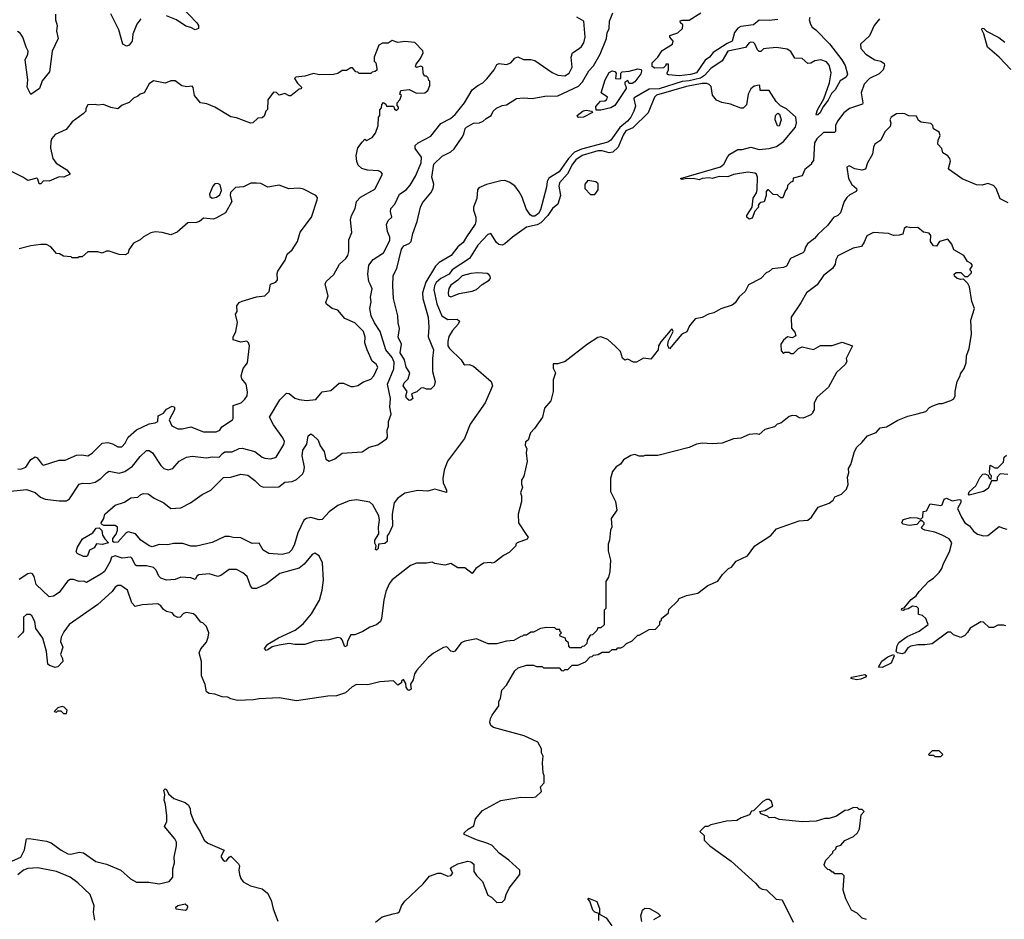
# Model space of a CAD drawing. Extents: x 2210602 to 2357277, y 510288 to 673808.
# Tile 41 of 256: x 2247268 to 2254160, y 546861 to 553156. Entities that reach past the tile are written whole.
import ezdxf

# ---------------------------------------------------------------- set-up
doc = ezdxf.new("R2010")
doc.units = 0

msp = doc.modelspace()

# ---------------------------------------------------------------- linework, layer by layer
at = {"layer": '0CON05XD'}
for points in [[(2248398.3, 553248.3), (2248506.7, 553135), (2248520, 553115), (2248520, 553095), (2248495, 553085.8), (2248465, 553102.5), (2248431.5, 553111.5), (2248365, 553154.5), (2248295, 553183.3)], [(2252798.3, 553171.7), (2252794.2, 553155), (2252802.7, 553125), (2252815, 553102.9), (2252840, 553085), (2252936.9, 552986.9), (2253023.1, 552875), (2253045.4, 552835.4), (2253063.8, 552775), (2253053.8, 552755), (2253011.6, 552728.4), (2252975.7, 552664.3), (2252950.7, 552639.3), (2252927.4, 552592.6), (2252890, 552545), (2252872, 552505), (2252855, 552490), (2252845, 552487.5), (2252842.9, 552495), (2252852.5, 552525), (2252896.8, 552603.2), (2252937.3, 552715), (2252947.5, 552785), (2252935, 552838), (2252915, 552861.4), (2252875, 552874.2), (2252835, 552868.8), (2252805, 552852), (2252785, 552848.8), (2252745.8, 552885.8), (2252695, 552886.7), (2252665, 552933.3), (2252640.5, 552950.5), (2252565, 552960.8), (2252494.4, 552955.6), (2252475, 552951.4), (2252455, 552934), (2252445, 552932.5), (2252432.9, 552945), (2252415, 552986.7), (2252405, 552996), (2252385, 553000), (2252373.8, 552995), (2252348.1, 552961.9), (2252225, 552935.7), (2252185, 552868.8), (2252105, 552814.4), (2252060.6, 552765), (2252033.7, 552746.3), (2251955, 552728.3), (2251905, 552723.4), (2251745, 552672.5), (2251675, 552670), (2251570.3, 552609.7), (2251566.7, 552603.3), (2251578, 552552), (2251567.5, 552515), (2251546.9, 552475), (2251521.8, 552445), (2251468, 552402), (2251405, 552313.6), (2251385, 552300), (2251349.8, 552290.2), (2251200.2, 552249.8), (2251150.5, 552229.5), (2251109.5, 552185), (2251045, 552091.2), (2250972.1, 552047.9), (2250959.2, 552025), (2250954.7, 551985), (2250914.5, 551825), (2250900.2, 551799.8), (2250875, 551780.5), (2250855, 551780.6), (2250841.7, 551791.7), (2250813.6, 551833.7), (2250785, 551914.2), (2250765, 551952.2), (2250733.3, 551993.3), (2250695, 552020), (2250665, 552030), (2250635, 552028), (2250536.4, 552003.6), (2250481.2, 551978.8), (2250471.9, 551965), (2250467.9, 551905), (2250445.4, 551845), (2250445.5, 551824.5), (2250461.2, 551775), (2250461.5, 551745), (2250455.3, 551724.7), (2250395, 551637.1), (2250371.9, 551598.1), (2250335, 551565.7), (2250289.2, 551505), (2250203.4, 551456.6), (2250178.7, 551431.3), (2250109.8, 551320.2), (2250088.1, 551245), (2250090, 551205), (2250126.5, 551075), (2250132.9, 551005), (2250127, 550937), (2250165.7, 550845), (2250157.5, 550785), (2250157.5, 550695), (2250176.2, 550625), (2250170, 550595), (2250145, 550570), (2250115, 550570), (2250095, 550580), (2250075, 550577.5), (2250048.3, 550551.7), (2250011.7, 550538.3), (2250020, 550505), (2250007, 550493), (2249995, 550492.5), (2249975, 550507.5), (2249970, 550525), (2249980, 550555), (2249952.5, 550595), (2249958.8, 550615), (2249986.1, 550643.9), (2250000, 550685), (2249972.9, 550725), (2249960.6, 550775), (2249930.4, 550825), (2249941.2, 550885), (2249916.7, 550935), (2249925.9, 550995.9), (2249916.7, 551035), (2249914.2, 551085), (2249884.2, 551205), (2249879.2, 551295), (2249882.9, 551365), (2249907.5, 551415), (2249940.7, 551549.3), (2249956.5, 551573.5), (2249995, 551589.2), (2250009.2, 551605), (2250020.3, 551659.7), (2250051.2, 551745), (2250072.9, 551845), (2250087.1, 551875), (2250145.4, 551944.6), (2250161.9, 551975), (2250166.4, 552005), (2250154, 552055), (2250165.8, 552145), (2250225, 552200.8), (2250285, 552232.5), (2250308.3, 552251.7), (2250366.1, 552333.9), (2250377.5, 552355), (2250386.7, 552395), (2250396.7, 552405), (2250445, 552431.2), (2250486, 552434), (2250512.5, 552445), (2250534.2, 552465.8), (2250567.5, 552485), (2250583.3, 552515), (2250605, 552536.2), (2250644.3, 552555.7), (2250675, 552560.8), (2250745, 552604.2), (2250795, 552609.2), (2250854.4, 552605.6), (2250945, 552621.9), (2251035, 552622.5), (2251179.4, 552690.6), (2251207.6, 552722.4), (2251252.4, 552797.6), (2251285.5, 552834.5), (2251330.8, 552915), (2251376.2, 553025), (2251381.2, 553065), (2251393.3, 553095), (2251396.2, 553145), (2251420, 553205)], [(2252575, 553157.5), (2252515, 553150), (2252445, 553153.3), (2252405, 553121.2), (2252315, 553108), (2252295, 553098), (2252272.4, 553067.6), (2252255, 553006.7), (2252219.2, 552990.8), (2252122.9, 552927.1), (2252096.2, 552895), (2252065.9, 552874.1), (2252005.8, 552785), (2251963.8, 552773.8), (2251883.4, 552763.4), (2251810.7, 552770.7), (2251803.3, 552773.3), (2251800, 552785), (2251810, 552805), (2251810, 552845), (2251790, 552845), (2251790, 552835), (2251775, 552820), (2251715, 552818), (2251695, 552829.2), (2251694.7, 552855.3), (2251735.5, 552894.5), (2251765, 552940), (2251836.7, 552985), (2251842.5, 553005), (2251820, 553035), (2251820, 553045), (2251875, 553063.8), (2251906.7, 553095), (2251909.3, 553119.3), (2251893.3, 553135), (2251892.3, 553147.7), (2251905, 553153.3), (2251955, 553153.8), (2252036.3, 553203.7)], [(2247518.6, 553195), (2247519.2, 553155), (2247529.2, 553115), (2247524.5, 553075), (2247537.1, 553025), (2247494.6, 552935.4), (2247477.6, 552792.4), (2247425, 552727.5), (2247406, 552675), (2247345, 552633.8), (2247320, 552685), (2247324.6, 552735), (2247305.6, 552874.4), (2247325.6, 552915), (2247326.9, 552935), (2247313.9, 552963.9)], [(2253287.7, 553162.3), (2253250, 553115), (2253215.8, 553044.2), (2253153.3, 552985), (2253156.7, 552955), (2253190, 552915), (2253255, 552876), (2253296, 552866), (2253318.8, 552848.8), (2253321.2, 552835), (2253311.2, 552805), (2253285, 552776.7), (2253216.2, 552745), (2253178.6, 552705), (2253159.2, 552645), (2253170, 552575), (2253166.7, 552565), (2253076.2, 552535), (2253036, 552505), (2252992.9, 552445), (2252979.2, 552415), (2252978, 552375), (2252972.3, 552367.7), (2252895, 552367.5), (2252847.2, 552322.8), (2252831.4, 552295), (2252825, 552170), (2252810, 552155), (2252810, 552145), (2252765, 552107.5), (2252746.4, 552063.6), (2252681.7, 552048.3), (2252680, 552025), (2252665, 552020), (2252643, 551997), (2252640, 551975), (2252628.3, 551961.7), (2252609.3, 551910.7), (2252595, 551910), (2252571.7, 551931.7), (2252543, 551933), (2252510, 551965), (2252502.5, 551965), (2252493.3, 551955), (2252492.5, 551925), (2252478.3, 551881.7), (2252455, 551876.7), (2252445, 551867.5), (2252437.5, 551855), (2252440, 551845), (2252413.9, 551816.1), (2252395, 551767.5), (2252375, 551760), (2252358.8, 551775), (2252358, 551785), (2252396, 551844), (2252402.2, 551907.8), (2252425.5, 551944.5), (2252431.1, 551965), (2252433.5, 552055), (2252425.5, 552075), (2252415, 552082.9), (2252365, 552089.5), (2252265, 552072), (2252225, 552056.2), (2252165, 552059.2), (2252115.9, 552044.1), (2252095, 552049.2), (2252045, 552046), (2252023.9, 552036.1), (2251984.1, 552044.1), (2251926.4, 552043.6), (2251905, 552037.5), (2251892.5, 552045), (2252173.6, 552126.4), (2252197.5, 552145), (2252225, 552200), (2252240, 552215), (2252295, 552247.5), (2252325, 552247.5), (2252385, 552263.3), (2252445, 552247.5), (2252515, 552253.8), (2252565, 552270), (2252615, 552303.3), (2252698, 552405), (2252706, 552435), (2252700, 552475), (2252635, 552532.5), (2252593.9, 552553.9), (2252562.9, 552582.9), (2252515, 552660), (2252450.7, 552660.7), (2252450, 552695), (2252445, 552697.5), (2252408.3, 552691.7), (2252387, 552673), (2252366.7, 552635), (2252355, 552560), (2252333, 552537), (2252315, 552536.7), (2252244.1, 552564.1), (2252183.6, 552576.4), (2252145, 552594), (2252117, 552627), (2252107.7, 552687.7), (2252095, 552703.1), (2252078.8, 552708.8), (2252045, 552709.5), (2251935, 552688.9), (2251725, 552627.3), (2251712.5, 552615), (2251666.5, 552503.5), (2251559.4, 552400.6), (2251511.7, 552378.3), (2251491.6, 552348.4), (2251456.5, 552265), (2251421.1, 552228.9), (2251395, 552223.8), (2251345, 552239.4), (2251315, 552239.5), (2251205, 552205.8), (2251160.4, 552175), (2251136.6, 552145), (2251101.9, 552078.1), (2251045.5, 552015), (2251041.5, 551991.5), (2251054.4, 551925), (2251035.4, 551865), (2250997.9, 551835), (2250964.2, 551785), (2250915, 551734.1), (2250889.9, 551720.1), (2250816.5, 551703.5), (2250716.7, 551635), (2250665, 551586.7), (2250645, 551578.8), (2250622.3, 551582.3), (2250605, 551597.5), (2250565, 551660), (2250545, 551653.3), (2250475, 551579.2), (2250417.5, 551485), (2250294.4, 551405), (2250275, 551374.6), (2250216.4, 551345), (2250183.2, 551316.8), (2250171.1, 551295), (2250166.1, 551265), (2250187.6, 551167.6), (2250222.7, 551082.8), (2250265, 551057.5), (2250330.7, 551060.7), (2250346.7, 551046.7), (2250338, 551025), (2250298.6, 550981.4), (2250271.1, 550938.9), (2250264.3, 550905), (2250265.8, 550875), (2250276.2, 550855), (2250358.8, 550775), (2250377.5, 550745), (2250385, 550740), (2250415, 550742.5), (2250445, 550732.5), (2250567.5, 550625), (2250576.7, 550595), (2250526.7, 550475), (2250421.2, 550325), (2250381.2, 550225), (2250262.6, 550067.4), (2250238.6, 550005), (2250230.8, 549945), (2250232, 549915), (2250256.2, 549865), (2250255, 549847.5), (2250175, 549870), (2250125, 549856.7), (2250055, 549860.6), (2249965, 549843.1), (2249913.7, 549806.3), (2249890, 549775), (2249876.2, 549695), (2249878, 549615), (2249855, 549562.5), (2249840, 549545), (2249841.2, 549505), (2249825, 549490.8), (2249780, 549485), (2249776.2, 549455), (2249765, 549443.3), (2249758.3, 549448.3), (2249762.5, 549475), (2249753.6, 549493.6), (2249754, 549514), (2249782.5, 549557.5), (2249780.6, 549605), (2249787.5, 549655), (2249780.8, 549685), (2249740.3, 549760.3), (2249719.6, 549779.6), (2249625, 549796.9), (2249575, 549788.9), (2249495, 549756.1), (2249435, 549713.3), (2249385, 549659.2), (2249365, 549657.5), (2249305, 549673.1), (2249275, 549666.2), (2249257.1, 549652.9), (2249213.8, 549565), (2249191.8, 549485), (2249173.9, 549446.1), (2249151.2, 549425), (2249106.3, 549413.7), (2249010.7, 549420.7), (2248973.3, 549445), (2248945, 549493.8), (2248895, 549490.6), (2248815, 549530.8), (2248762, 549532), (2248735, 549540), (2248705, 549540), (2248615, 549497.1), (2248505, 549472.9), (2248465, 549472), (2248410.7, 549490.7), (2248345, 549491.4), (2248305, 549481.9), (2248245, 549483.1), (2248195, 549467.1), (2248175, 549474.2), (2248116.2, 549515), (2248078.3, 549558.3), (2248028.3, 549571.7), (2248013.6, 549566.4), (2247955, 549500), (2247928.3, 549498.3), (2247920, 549505), (2247920, 549525), (2247943.6, 549556.4), (2247953.3, 549585), (2247952.5, 549605), (2247935, 549617.5), (2247857, 549617), (2247840, 549625), (2247837.5, 549635), (2247857.5, 549665), (2247864.2, 549695.8)], [(2247864.2, 549695.8), (2247935, 549760), (2248000.7, 549779.3), (2248045, 549811.2), (2248095.9, 549814.1), (2248116.4, 549833.6), (2248135, 549840), (2248167.7, 549837.7), (2248208.8, 549808.8), (2248275.8, 549775.8), (2248325, 549736.2), (2248395, 549741.2), (2248463.3, 549775), (2248545, 549833.3), (2248605, 549863.3), (2248695, 549951.9), (2248745, 549956), (2248815, 549975.8), (2248865, 549968.8), (2248915, 549932), (2248951.2, 549895), (2248974.3, 549884.3), (2249081.7, 549888.3), (2249125, 549918.8), (2249175, 549925.7), (2249205, 549937.8), (2249246.9, 549975), (2249256.9, 549995), (2249261.4, 550025), (2249246, 550105), (2249250, 550145), (2249276.7, 550185), (2249287.5, 550245), (2249305, 550257.5), (2249319.3, 550249.3), (2249356.2, 550215), (2249372, 550175), (2249399.2, 550135), (2249411.7, 550081.7), (2249435, 550066), (2249475, 550084.2), (2249525, 550124), (2249665, 550131.4), (2249715, 550164.2), (2249775, 550180.8), (2249835, 550224), (2249842, 550235), (2249840, 550285), (2249849.3, 550310.7), (2249850, 550345), (2249868.9, 550395), (2249860, 550445), (2249864.4, 550505), (2249843.4, 550606.6), (2249885.9, 550714.1), (2249888.9, 550758.9), (2249875, 550792.5), (2249831.1, 550845), (2249790.8, 550975), (2249752.2, 551035), (2249728.6, 551085), (2249718.8, 551135), (2249728, 551182), (2249724.4, 551215.6), (2249736.1, 551273.9), (2249721.2, 551305), (2249710.8, 551325), (2249704.5, 551375), (2249710.9, 551439.1), (2249742.1, 551477.9), (2249814.8, 551525.2), (2249858.7, 551611.3), (2249859.2, 551635), (2249842.2, 551675), (2249835.9, 551724.1), (2249848, 551752), (2249873.3, 551775), (2249864.3, 551814.3), (2249866.9, 551835), (2249894.3, 551865), (2249926.7, 551935), (2249973.4, 551966.6), (2250000.7, 551999.3), (2250038, 552062), (2250077.1, 552155), (2250080.8, 552195), (2250036.2, 552255), (2250036.7, 552275), (2250056.7, 552295), (2250145, 552340.8), (2250215, 552430), (2250284.4, 552465.6), (2250317.2, 552492.8), (2250382.5, 552575), (2250436.2, 552665), (2250475, 552696), (2250510, 552715), (2250538.7, 552741.3), (2250588.8, 552805), (2250608, 552842), (2250625, 552848.8), (2250675, 552842), (2250705, 552854), (2250733.2, 552886.8), (2250755, 552895.8), (2250795, 552877.5), (2250845, 552878), (2250875, 552870), (2250995, 552786.2), (2251035, 552768), (2251085, 552764.2), (2251115, 552781.2), (2251135.8, 552825), (2251128.8, 552895), (2251136.7, 552925), (2251185, 552953.8), (2251200.3, 552969.7), (2251215.8, 552995), (2251226.9, 553035), (2251217.1, 553145), (2251168.8, 553175)], [(2248116.6, 553163.4), (2248087.1, 553125), (2248059.2, 553055), (2248056.1, 553006.1), (2248035, 552977.5), (2248015, 552970), (2247990, 552985), (2247961.2, 553085), (2247905, 553196.7)], [(2247313.9, 552963.9), (2247290, 553035), (2247271.7, 553061.7), (2247253.6, 553073.6)], [(2254205, 552808), (2254123.3, 552895), (2254042.5, 552965), (2254017, 553057), (2254003.3, 553085), (2254005, 553096.7), (2254017.5, 553095), (2254036.4, 553076.4), (2254121.2, 553031.2), (2254165, 553000)], [(2247205, 549856.2), (2247315, 549868.8), (2247375, 549846.7), (2247412.5, 549815), (2247445, 549802), (2247545, 549788.6), (2247595, 549790), (2247616.9, 549803.1), (2247685, 549906.2), (2247707.7, 549912.3), (2247755, 549910), (2247795, 549920.8), (2247836, 549945), (2247875, 549985.8), (2247895, 549997.1), (2247965, 549982.9), (2248004.6, 549995.4), (2248057.9, 550032.1), (2248110.7, 550099.3), (2248155, 550141.2), (2248175, 550141.2), (2248198, 550125), (2248255, 550036.7), (2248276.4, 550016.4), (2248306.4, 550006.4), (2248340, 550015), (2248385, 550066), (2248434.4, 550095.6), (2248475, 550102.9), (2248575, 550090.5), (2248615, 550098.1), (2248664, 550096), (2248688.5, 550121.5), (2248705, 550132.9), (2248755, 550132.9), (2248804.3, 550155.7), (2248825, 550156.9), (2248915, 550135.7), (2248965, 550096), (2248985, 550087.5), (2249026.8, 550083.2), (2249064.3, 550095.7), (2249117.4, 550182.6), (2249120.8, 550205), (2249110.9, 550230.9), (2249045, 550321.2), (2249016, 550375), (2249090, 550495), (2249135, 550543.3), (2249155, 550540), (2249195, 550508.8), (2249225, 550497.5), (2249275, 550492.5), (2249341.7, 550498.3), (2249385, 550552.5), (2249445, 550562.5), (2249505, 550612.5), (2249535, 550613.3), (2249585, 550590), (2249605, 550590), (2249635, 550597.5), (2249675, 550622.5), (2249725, 550640), (2249747.5, 550665), (2249773.8, 550725), (2249763.3, 550745), (2249735, 550766.7), (2249699.2, 550845), (2249682.9, 550895), (2249686.9, 550935), (2249674, 550975), (2249613.8, 551035), (2249545, 551066), (2249495, 551124), (2249455, 551136), (2249416.7, 551165), (2249411.7, 551178.3), (2249426.2, 551225), (2249406.2, 551305), (2249413.8, 551325), (2249466.3, 551373.7), (2249505.5, 551444.5), (2249552, 551485), (2249564.4, 551505.6), (2249571.4, 551535), (2249570.8, 551615), (2249593.6, 551666.4), (2249584.2, 551755), (2249590.8, 551785), (2249615.8, 551834.2), (2249625.8, 551884.2), (2249653.8, 551915), (2249755, 551971.2), (2249807.5, 552075), (2249799.3, 552089.3), (2249779.3, 552099.3), (2249702.3, 552102.3), (2249663.9, 552113.9), (2249638.3, 552138.3), (2249627.5, 552165), (2249623.3, 552205), (2249635, 552260), (2249665, 552300), (2249685, 552320), (2249695, 552310), (2249735, 552332.5), (2249758.3, 552361.7), (2249777.5, 552415), (2249780, 552475), (2249790, 552485), (2249790, 552525), (2249801.7, 552538.3), (2249803, 552563), (2249815, 552577.5), (2249830, 552565), (2249835, 552550), (2249885, 552550), (2249891.7, 552531.7), (2249905, 552520), (2249920, 552535), (2249920, 552545), (2249910, 552555), (2249910, 552575), (2249930, 552595), (2249940, 552625), (2249930, 552635), (2249935, 552660), (2249995, 552667.5), (2250045, 552642.5), (2250105, 552643.3), (2250125, 552660), (2250140, 552695), (2250140, 552725), (2250131.7, 552731.7), (2250128.3, 552748.3), (2250115, 552760), (2250101.7, 552761.7), (2250093, 552783), (2250090, 552825), (2250075, 552830), (2250045, 552822.5), (2250038.3, 552828.3), (2250042.5, 552845), (2250073.3, 552885), (2250092.5, 552925), (2250089.3, 552939.3), (2250035, 552997.5), (2249965, 553003.3), (2249915, 552997.5), (2249875, 553010), (2249847, 552993), (2249808.3, 552991.7), (2249783, 552977), (2249750, 552895), (2249750, 552865), (2249760, 552855), (2249767.5, 552815), (2249767, 552803), (2249757, 552793), (2249735, 552790), (2249725, 552780), (2249645, 552780), (2249635, 552790), (2249621.7, 552791.7), (2249598.3, 552818.3), (2249585, 552820), (2249555, 552800), (2249525, 552800), (2249495, 552780), (2249465, 552772.5), (2249365, 552770), (2249325, 552778.8), (2249265, 552761.2), (2249200, 552755), (2249192.5, 552745), (2249211.7, 552711.7), (2249240, 552685), (2249238.3, 552671.7), (2249225, 552670), (2249165, 552622.5), (2249155, 552622.5), (2249125, 552640), (2249085, 552627.5), (2249065, 552646.7), (2249045, 552650), (2249004.5, 552595.5), (2249001.7, 552528.3), (2248990, 552515), (2248978.3, 552481.7), (2248965, 552470), (2248933.9, 552466.1), (2248900, 552435), (2248883.3, 552433.3), (2248785, 552470), (2248745, 552477.5), (2248633.9, 552543.9), (2248577, 552567), (2248532.5, 552575), (2248492.5, 552625), (2248481.7, 552681.7), (2248475, 552690), (2248437, 552687), (2248403.6, 552693.6), (2248355, 552727.5), (2248325, 552727.5), (2248285, 552712.5), (2248205, 552727.5), (2248173.6, 552706.4), (2248140, 552645), (2248110, 552635), (2248095, 552620), (2248063.9, 552606.1), (2248035, 552577.5), (2247985, 552557.5), (2247955, 552532.5), (2247905, 552542.5), (2247855, 552562.5), (2247815, 552557.5), (2247795, 552562.5), (2247745, 552560), (2247730, 552535), (2247730, 552515), (2247713, 552497), (2247635, 552442.5), (2247593, 552387), (2247515, 552352.5), (2247493.3, 552325), (2247486.7, 552305), (2247483.6, 552256.4), (2247500, 552185), (2247522.3, 552152.3), (2247597.5, 552105), (2247620, 552075), (2247576.1, 552053.9), (2247543.6, 552056.4), (2247475, 552026.7), (2247435, 552028.8), (2247415, 552006.7), (2247405, 552006.7), (2247395, 552040), (2247387, 552047), (2247325, 552030), (2247290, 552055), (2247215, 552092.5)], [(2251303, 552523), (2251300.7, 552549.3), (2251333.9, 552586.1), (2251365, 552587.5), (2251376.7, 552595), (2251382.5, 552615), (2251337.5, 552645), (2251365.5, 552735), (2251395, 552786.7), (2251415, 552798.9), (2251434.4, 552794.4), (2251442.5, 552782.5), (2251437.5, 552745), (2251465, 552741.4), (2251476.7, 552745), (2251477, 552783), (2251485, 552792.5), (2251535, 552795.7), (2251595, 552811.5), (2251617.7, 552807.7), (2251621.5, 552795), (2251615, 552778), (2251575, 552722.5), (2251555, 552710), (2251535, 552710), (2251525, 552730), (2251505, 552720), (2251503.3, 552705), (2251512, 552692), (2251512.9, 552675), (2251434.3, 552555.7), (2251405, 552540), (2251335, 552524), (2251303, 552523)], [(2251180.7, 552470.7), (2251173.8, 552473.8), (2251171.2, 552485), (2251212.1, 552517.9), (2251236.4, 552523.6), (2251270, 552515), (2251277.5, 552507.5), (2251215, 552473.8), (2251180.7, 552470.7)], [(2254187.5, 551875), (2254132, 551902), (2254104, 551974), (2254085.8, 551995.8), (2254045, 552008.8), (2254005, 551999.2), (2253965, 552000), (2253865, 552042.5), (2253777.5, 552105), (2253770, 552115), (2253783, 552167), (2253780, 552185), (2253765, 552203.3), (2253731.2, 552225), (2253723.8, 552255), (2253695.8, 552285.8), (2253697.5, 552312.5), (2253712.5, 552345), (2253705, 552370), (2253663.6, 552393.6), (2253660, 552415), (2253645, 552430), (2253578.3, 552438.3), (2253560.7, 552450.7), (2253545, 552480), (2253492.5, 552482.5), (2253465, 552497.5), (2253445, 552500), (2253405, 552497.5), (2253367.5, 552475), (2253360, 552455), (2253366.7, 552435), (2253360.7, 552409.3), (2253325, 552372.5), (2253295, 552313.3), (2253253.3, 552285), (2253244, 552265), (2253238.8, 552215), (2253203.8, 552155), (2253189.5, 552110.5), (2253162.7, 552102.7), (2253113.6, 552113.6), (2253075, 552132.5), (2253057.5, 552125), (2253068.8, 552045), (2253092.7, 552002.7), (2253125.9, 551975.9), (2253127.5, 551965), (2253122.5, 551955), (2253078.3, 551931.7), (2253058.6, 551911.4), (2253038.8, 551885), (2253013.3, 551805), (2252995, 551786.7), (2252965, 551771.2), (2252925, 551717.5), (2252855, 551653.8), (2252832.5, 551625), (2252783.4, 551586.6), (2252768.8, 551565), (2252760, 551535), (2252750, 551525), (2252664.5, 551485.5), (2252635, 551432), (2252615, 551422.5), (2252536.2, 551413.8), (2252515, 551393.3), (2252494.2, 551385.8), (2252455, 551346.2), (2252369.7, 551300.3), (2252346.8, 551253.2), (2252305, 551217.5), (2252276.2, 551175), (2252255, 551158.8), (2252176.7, 551133.3), (2252125.9, 551104.1), (2252090, 551095), (2252045, 551072.5), (2251996.4, 551063.6), (2251957.5, 551015), (2251938.3, 550971.7), (2251904.1, 550955.9), (2251817.5, 550852.5), (2251804.2, 550875), (2251807.1, 550905), (2251842.5, 550975), (2251835, 550990), (2251820.7, 550979.3), (2251755, 550902.5), (2251740, 550875), (2251736.7, 550845), (2251685, 550780), (2251635, 550787.5), (2251585, 550760), (2251565, 550760), (2251525, 550780), (2251503, 550773), (2251487.5, 550787.5), (2251472.5, 550835), (2251439.3, 550869.3), (2251385, 550917.5), (2251335, 550937.5), (2251315, 550932.5), (2251242.5, 550885), (2251086.1, 550763.9), (2251035, 550747.5), (2251001.7, 550748.3), (2251001.7, 550718.3), (2251017.5, 550685), (2251003.3, 550635), (2251003.3, 550555), (2250985, 550490), (2250941.7, 550438.3), (2250926.7, 550375), (2250872.5, 550295), (2250843.3, 550265), (2250826.7, 550215), (2250807.5, 550202.5), (2250807, 550177), (2250817.5, 550155), (2250812.5, 550125), (2250820, 550065), (2250797, 549963), (2250780, 549935), (2250780, 549905), (2250787.5, 549885), (2250772.5, 549845), (2250780, 549825), (2250780, 549785), (2250757.5, 549695), (2250760, 549635), (2250817, 549547), (2250827.5, 549535), (2250819.3, 549520.7), (2250750, 549495), (2250740, 549485), (2250740, 549475), (2250695, 549427.5), (2250655, 549407.5), (2250591.7, 549358.3), (2250575, 549352.5), (2250565, 549357.5), (2250515, 549352.5), (2250460, 549315), (2250435, 549280), (2250385, 549320), (2250335, 549320), (2250285, 549350), (2250245, 549340), (2250175, 549350), (2250155, 549360), (2250115, 549352.5), (2250045, 549352.5), (2250003.9, 549336.1), (2249875, 549236.2), (2249855, 549207.5), (2249831.2, 549155), (2249816.2, 549095), (2249800, 548965), (2249792.5, 548945), (2249765, 548922.5), (2249720, 548905), (2249670, 548875), (2249615, 548852.5), (2249585, 548852.5), (2249562.7, 548807.3), (2249557.5, 548775), (2249545, 548766.7), (2249525, 548817.5), (2249515, 548827.5), (2249495, 548832.5), (2249433, 548817), (2249335, 548806.7), (2249265, 548783.3), (2249195, 548783.3), (2249155, 548790), (2249085, 548779.2), (2249035, 548768), (2249005, 548747.5), (2248993.1, 548743.1), (2248982.5, 548755), (2249004.3, 548785.7), (2249080, 548830), (2249195.7, 548884.3), (2249251.7, 548928.3), (2249310.7, 548999.3), (2249366.7, 549095), (2249386.1, 549163.9), (2249394, 549235), (2249388, 549355), (2249363.9, 549403.9), (2249335, 549422.5), (2249315, 549413.3), (2249259.2, 549345), (2249225, 549318.6), (2249088.7, 549281.3), (2248995, 549208.8), (2248925, 549176.7), (2248897, 549177), (2248883.3, 549195), (2248859.1, 549259.1), (2248828.8, 549285), (2248785, 549309.2), (2248735, 549308), (2248675, 549266.7), (2248655, 549260), (2248595, 549278.8), (2248521.7, 549271.7)], [(2252585, 552410), (2252572.9, 552412.9), (2252557.1, 552455), (2252558.8, 552485), (2252575, 552502.5), (2252585.9, 552495.9), (2252599.2, 552455), (2252585, 552410)], [(2251295, 551933.3), (2251316.7, 551965), (2251317, 552007), (2251301.7, 552021.7), (2251245, 552030), (2251223.8, 552005), (2251223.9, 551973.9), (2251263.8, 551933.8), (2251295, 551933.3)], [(2247254.3, 550014.3), (2247275, 550010), (2247311.2, 550025), (2247345, 550077.5), (2247375, 550097.5), (2247389.3, 550089.3), (2247425, 550043.3), (2247435, 550040), (2247545, 550073.3), (2247585, 550074), (2247665, 550110), (2247701.7, 550111.7), (2247745, 550103.3), (2247775, 550123.8), (2247845, 550192.5), (2247885, 550196.7), (2247917.7, 550187.7), (2247955, 550166.7), (2247981.7, 550168.3), (2248005, 550192.5), (2248026, 550235), (2248084.5, 550285.5), (2248175, 550328.9), (2248215, 550335.7), (2248233.8, 550345), (2248236.2, 550385), (2248275, 550402.5), (2248295, 550430), (2248335, 550452.5), (2248352.5, 550445), (2248352.5, 550425), (2248313.3, 550355), (2248333.3, 550315), (2248375, 550293.8), (2248405, 550293.8), (2248465, 550306.7), (2248555, 550272.5), (2248643, 550273), (2248670, 550285), (2248683.6, 550306.4), (2248757.5, 550355), (2248762.5, 550365), (2248763.3, 550456.7), (2248817.5, 550475), (2248845, 550500), (2248860, 550525), (2248861.7, 550551.7), (2248852.5, 550605), (2248823.9, 550643.9), (2248817.5, 550665), (2248832.5, 550715), (2248862.5, 550755), (2248876.7, 550875), (2248870, 550895), (2248857, 550907), (2248815, 550900), (2248762.5, 550915), (2248762.5, 550935), (2248780, 550975), (2248793, 551037), (2248777.5, 551095), (2248790, 551115), (2248787.5, 551155), (2248805, 551177.5), (2248825, 551187.5), (2248925, 551217.5), (2248985, 551224), (2249014.3, 551255), (2249024, 551305), (2249059.8, 551320.2), (2249073.5, 551335), (2249070.7, 551379.3), (2249073.8, 551396.2), (2249125.4, 551474.6), (2249140.8, 551515), (2249174.6, 551545.4), (2249211.9, 551605), (2249231.7, 551668.3), (2249310, 551775), (2249350, 551895), (2249351.7, 551911.7), (2249340, 551925), (2249255, 551970), (2249225, 551976.7), (2249151.7, 551971.7), (2249085, 551998.8), (2249005, 551983.8), (2248955, 552010), (2248925, 552012.5), (2248885, 552012.5), (2248835, 551987.5), (2248777.5, 551982.5), (2248744.1, 551945.9), (2248742, 551925), (2248753.3, 551885), (2248707.5, 551805), (2248645, 551768.8), (2248625, 551760), (2248555, 551767.5), (2248526.1, 551743.9), (2248505, 551736.7), (2248445.9, 551734.1), (2248370.5, 551669.5), (2248325, 551650), (2248265, 551666.2), (2248215, 551671.2), (2248186.1, 551663.9), (2248133.9, 551636.1)], [(2248615, 551906.7), (2248645, 551913.8), (2248668.8, 551931.2), (2248679.5, 551960.5), (2248670.7, 552000.7), (2248655, 552010), (2248635, 552006.7), (2248619.5, 551990.5), (2248596.7, 551935), (2248599.3, 551919.3), (2248615, 551906.7)], [(2249759.3, 546840.7), (2249805, 546879.4), (2249881.7, 546898.3), (2249914.1, 546905.9), (2249926.7, 546915), (2249940, 546955), (2249965, 546987.5), (2250091.7, 547108.3), (2250136.4, 547163.6), (2250195, 547183.3), (2250215, 547183.3), (2250265, 547163.8), (2250285, 547166.7), (2250300, 547185), (2250282.5, 547215), (2250292.5, 547225), (2250335, 547250), (2250405, 547266.7), (2250425, 547262.5), (2250447, 547247), (2250447.5, 547195), (2250465, 547167.5), (2250507.5, 547125), (2250545, 547030), (2250570, 547015), (2250608.3, 546978.3), (2250645, 546980), (2250665, 547000), (2250672.5, 547035), (2250695, 547080), (2250770, 547175), (2250770, 547205), (2250692.5, 547275), (2250623.6, 547323.6), (2250575, 547377.5), (2250545, 547392.5), (2250465, 547416.7), (2250380, 547455), (2250380, 547465), (2250407.9, 547492.1), (2250447.5, 547515), (2250457.5, 547565), (2250507, 547623), (2250635, 547692.5), (2250775, 547716.7), (2250855, 547712.5), (2250881.7, 547718.3), (2250920, 547755), (2250913, 547787), (2250940, 547815), (2250940, 547865), (2250932.5, 547885), (2250927.5, 547955), (2250931.7, 548001.7), (2250920, 548025), (2250920, 548055), (2250895, 548100), (2250800, 548145), (2250585, 548202.5), (2250567, 548217), (2250558.3, 548238.3), (2250562.5, 548265), (2250575, 548290), (2250622.5, 548355), (2250622.5, 548385), (2250632.5, 548405), (2250643.3, 548465), (2250675, 548500), (2250735, 548600), (2250758.3, 548621.7), (2250815, 548640), (2250865, 548640), (2250885, 548630), (2250925, 548630), (2250935, 548620), (2251045, 548620), (2251061.7, 548601.7), (2251075, 548600), (2251085, 548610), (2251105, 548610), (2251135, 548640), (2251175, 548640), (2251228.3, 548661.7), (2251261.7, 548698.3), (2251275, 548700), (2251285, 548710), (2251317, 548713), (2251345, 548730), (2251395, 548730), (2251415, 548750), (2251445, 548750), (2251455, 548760), (2251475, 548760), (2251495, 548770), (2251515, 548790), (2251555, 548810), (2251595, 548850), (2251605, 548850), (2251675, 548890), (2251718.3, 548891.7), (2251750, 548925), (2251750, 548945), (2251760, 548955), (2251760, 548965), (2251810, 549005), (2251811.7, 549028.3), (2251875, 549090), (2251883.6, 549106.4), (2251935, 549127.5), (2252015, 549142.5), (2252083.9, 549196.1), (2252155, 549227.5), (2252187, 549273), (2252230, 549315), (2252250, 549325), (2252283.6, 549366.4), (2252362.5, 549405), (2252413.3, 549475), (2252525, 549547.5), (2252565, 549592.5), (2252725, 549650), (2252785, 549653.3), (2252810, 549675), (2252857.5, 549745), (2252935, 549773.3), (2252962.5, 549795), (2252975, 549817.5), (2253020, 549835), (2253055, 549870), (2253066.4, 549903.6), (2253062.5, 549955), (2253072.5, 549985), (2253070, 550015), (2253087, 550043), (2253112.5, 550135), (2253127.5, 550165), (2253163, 550197), (2253202.5, 550245), (2253263.6, 550266.4), (2253290.5, 550299.5), (2253335, 550306.2), (2253415, 550353.8), (2253485, 550382.5), (2253550.7, 550399.3), (2253610, 550415), (2253637, 550443), (2253660, 550455), (2253705, 550470), (2253725, 550470), (2253785, 550492.5), (2253806.4, 550503.6), (2253816.4, 550523.6), (2253816.2, 550555), (2253831.2, 550625), (2253852.5, 550665), (2253853, 550677), (2253880, 550715), (2253893.3, 550755), (2253896.7, 550805), (2253913.3, 550855), (2253930, 550955), (2253927, 551053), (2253952.5, 551135), (2253933.3, 551185), (2253917, 551287), (2253905, 551310), (2253875, 551340), (2253855, 551337.5), (2253830, 551345), (2253811.7, 551361.7), (2253810, 551375), (2253823, 551387), (2253855, 551387.5), (2253885, 551360), (2253905, 551360), (2253930, 551385), (2253930, 551395), (2253920, 551405), (2253937, 551437), (2253929.3, 551449.3), (2253903.6, 551463.6), (2253877.5, 551505), (2253807.5, 551545), (2253792.5, 551585), (2253765, 551620), (2253706.4, 551603.6), (2253685, 551572.5), (2253665, 551573.3), (2253643.6, 551603.6), (2253646, 551645), (2253635, 551662.5), (2253595, 551670), (2253555, 551702.5), (2253505, 551700), (2253475, 551707.5), (2253460, 551695), (2253450, 551655), (2253425, 551647.5), (2253385, 551646.7), (2253350.7, 551660.7), (2253243.6, 551666.4), (2253197, 551643), (2253178.3, 551598.3), (2253160.7, 551569.3), (2253102.7, 551557.3), (2252996.1, 551503.9), (2252980, 551475), (2252976.7, 551445), (2252956.7, 551415), (2252894.1, 551365.9), (2252849.5, 551300.5), (2252776.7, 551245), (2252736.7, 551175), (2252667.5, 551075), (2252671.7, 550998.3), (2252695, 550970), (2252700, 550945), (2252675, 550930), (2252643, 550937), (2252615, 550912.5), (2252596.7, 550885), (2252598.3, 550838.3), (2252615, 550820), (2252625, 550830), (2252655, 550830), (2252665, 550820), (2252685, 550820), (2252720, 550855), (2252745, 550867.5), (2252825, 550847.5), (2252873, 550877), (2252955, 550876.7), (2253025, 550900), (2253097.5, 550875), (2253052.5, 550785), (2253057.5, 550765), (2253046.1, 550743.9), (2252985, 550687.5), (2252930, 550585), (2252850, 550515), (2252830, 550475), (2252830, 550425), (2252820, 550415), (2252820, 550405), (2252805, 550390), (2252751.7, 550368.3), (2252725, 550370), (2252703, 550383), (2252675, 550387.5), (2252655, 550380), (2252597, 550333), (2252570, 550325), (2252551.7, 550308.3), (2252485, 550287.5), (2252445, 550252.5), (2252425, 550257.5), (2252375, 550252.5), (2252315, 550227.5), (2252265, 550222.5), (2252185, 550192.5), (2252115, 550187.5), (2252045, 550192.5), (2252005, 550186.7), (2251955, 550163.3), (2251735, 550107.5), (2251645, 550107.5), (2251635, 550102.5), (2251605, 550102.5), (2251575, 550112.5), (2251545, 550107.5), (2251493.6, 550076.4), (2251473, 550047), (2251443.6, 550026.4), (2251417.5, 549995), (2251402.5, 549945), (2251403.6, 549853.6), (2251437.5, 549785), (2251447.5, 549725), (2251407.5, 549665), (2251412.5, 549605), (2251402.5, 549585), (2251397.5, 549515), (2251387.5, 549485), (2251388.3, 549438.3), (2251402.5, 549375), (2251400, 549295), (2251390, 549255), (2251370, 549225), (2251370, 549035), (2251360, 549025), (2251358.3, 548921.7), (2251335, 548900), (2251315, 548900), (2251308.3, 548881.7), (2251278.3, 548851.7), (2251261.7, 548848.3), (2251240, 548815), (2251238.3, 548791.7), (2251218.3, 548771.7), (2251205, 548770), (2251195, 548760), (2251121.7, 548761.7), (2251111.7, 548771.7), (2251110, 548795), (2251091.7, 548811.7), (2251088.3, 548828.3), (2251051.7, 548841.7), (2251050, 548855), (2251060, 548865), (2251051.7, 548871.7), (2251048.3, 548888.3), (2251025, 548890), (2251015, 548900), (2250955, 548902.5), (2250913, 548897), (2250865, 548870), (2250845, 548870), (2250815, 548850), (2250795, 548850), (2250788.3, 548841.7), (2250775, 548840), (2250727, 548813), (2250675, 548807.5), (2250605, 548787.5), (2250548.3, 548788.3), (2250465, 548822.5), (2250383.6, 548806.4), (2250357.5, 548795), (2250315, 548737.5), (2250305, 548732.5), (2250287, 548737), (2250257, 548767), (2250235, 548762.5), (2250165, 548722.5), (2250127, 548693), (2250047.5, 548605), (2250032, 548578), (2250023, 548537), (2250003, 548507), (2250008.1, 548471.9), (2249995, 548462), (2249985, 548466.7), (2249973.3, 548485), (2249971.7, 548511.7), (2249955, 548540), (2249941.7, 548528.3), (2249940, 548515), (2249915, 548500), (2249885, 548530), (2249788.3, 548521.7), (2249705, 548501.2), (2249625, 548503.3), (2249595, 548486.7), (2249547.5, 548445), (2249485, 548423.8), (2249425, 548422), (2249205, 548390), (2249085, 548410.8), (2248945, 548403.8)], [(2248133.9, 551636.1), (2248110, 551615), (2248065, 551593.3), (2248031.2, 551545), (2248026.7, 551523.3), (2248005, 551510.8), (2247965, 551512.5), (2247893, 551537), (2247875, 551537.5), (2247845, 551523.3), (2247815, 551532.5), (2247745, 551532.5), (2247705, 551497.5), (2247683, 551497), (2247675, 551490), (2247635, 551490), (2247627, 551497), (2247575, 551502.5), (2247547, 551517), (2247525, 551520), (2247486.4, 551566.4), (2247455, 551582.5), (2247415, 551583.3), (2247345, 551573.3), (2247265, 551553.3)], [(2250285, 551216.7), (2250305, 551223.8), (2250345, 551241.2), (2250434.1, 551255.9), (2250465, 551268.8), (2250505, 551303.3), (2250555, 551333.3), (2250563, 551347), (2250560.7, 551360.7), (2250553, 551373), (2250539.3, 551379.3), (2250475, 551383.8), (2250425, 551381.2), (2250365, 551363.8), (2250335.7, 551334.3), (2250285, 551298), (2250270.8, 551275), (2250266.2, 551245), (2250270, 551225), (2250285, 551216.7)], [(2254185, 549973.3), (2254131.7, 549978.3), (2254110, 549955), (2254110, 549935), (2254105, 549930), (2254071.7, 549928.3), (2254046.7, 549875), (2254015, 549853.8), (2253915, 549830), (2253908.8, 549835), (2253915, 549853.3), (2253961.2, 549895), (2253992.5, 549955), (2254010, 549975), (2254025, 549977.5), (2254048.3, 549968.3), (2254055, 549950), (2254068.3, 549941.7), (2254070, 549965), (2254060, 549975), (2254057.5, 549995), (2254061.7, 550038.3), (2254095, 550020), (2254115, 550020), (2254155, 550060), (2254160, 550095), (2254175, 550110)], [(2254170, 548915), (2254155, 548920), (2254115, 548920), (2254085, 548902.5), (2254055, 548902.5), (2254015, 548940), (2253995, 548942.5), (2253920.7, 548899.3), (2253903, 548867), (2253883, 548847), (2253857, 548833), (2253805, 548852.5), (2253785, 548870), (2253765, 548870), (2253655, 548788), (2253605, 548780.6), (2253555, 548782.2), (2253505, 548772.7), (2253485, 548761.1), (2253461.4, 548725), (2253445, 548719.1), (2253412.5, 548725), (2253404.2, 548734.2), (2253410, 548775), (2253423, 548797), (2253481.1, 548838.9), (2253565, 548876.7), (2253627.5, 548925), (2253610, 548965), (2253587, 548987), (2253560, 548995), (2253560, 549035), (2253548.3, 549048.3), (2253518.3, 549051.7), (2253487, 549033), (2253465, 549030), (2253455, 549022.5), (2253440, 549025), (2253442.5, 549035), (2253458.3, 549041.7), (2253508.3, 549098.3), (2253542.5, 549125), (2253564.1, 549155.9), (2253632.3, 549227.7), (2253665, 549247.5), (2253705, 549287.5), (2253723.3, 549315), (2253735, 549350), (2253777.7, 549432.3), (2253792.5, 549495), (2253775, 549522.5), (2253725, 549550), (2253675, 549570), (2253605, 549583.3), (2253585, 549592.5), (2253580, 549605), (2253600, 549625), (2253600, 549635), (2253585, 549650), (2253571.7, 549648.3), (2253547, 549623), (2253495, 549617.5), (2253452.5, 549625), (2253442.5, 549635), (2253451.7, 549658.3), (2253505, 549673.3), (2253549.3, 549669.3), (2253575, 549660), (2253590, 549675), (2253592.5, 549715), (2253615, 549720), (2253641.7, 549768.3), (2253715, 549757.5), (2253725, 549762.5), (2253739.5, 549800.5), (2253755, 549808.8), (2253795, 549790), (2253845, 549799.2), (2253856, 549796), (2253855, 549777.5), (2253833.3, 549735), (2253860, 549675), (2253883.3, 549635), (2253917.5, 549615), (2253945, 549577.5), (2253972.5, 549555), (2254015, 549544), (2254044.1, 549545.9), (2254125, 549608.8), (2254153, 549597), (2254178.3, 549591.7)], [(2247735, 549400), (2247715, 549400), (2247670.7, 549420.7), (2247662.5, 549435), (2247672.5, 549465), (2247707, 549523), (2247780, 549565), (2247803, 549597), (2247825, 549600), (2247841.7, 549581.7), (2247848.3, 549548.3), (2247863, 549523), (2247890, 549495), (2247845, 549483.3), (2247805, 549487.5), (2247789.3, 549460.7), (2247757, 549443), (2247742.5, 549405), (2247735, 549400)], [(2248521.7, 549271.7), (2248510, 549265), (2248495, 549240), (2248465, 549250), (2248395, 549256), (2248355, 549240), (2248295, 549233.3), (2248255, 549247.5), (2248241.7, 549261.7), (2248223.6, 549303.6), (2248203.6, 549323.6), (2248155.6, 549335.6), (2248085, 549334.3), (2248075, 549342), (2248055.7, 549385.7), (2248045, 549396.2), (2247985, 549388.1), (2247935, 549404), (2247910, 549395), (2247900, 549365), (2247861.2, 549295), (2247836.7, 549275), (2247735, 549217.5), (2247716.2, 549226.2), (2247685, 549224), (2247645, 549239.2), (2247620.6, 549239.4), (2247603.2, 549226.8), (2247545, 549148.8), (2247505, 549123.3), (2247475, 549117.5), (2247383.4, 549203.4), (2247369.2, 549259.2), (2247358.3, 549278.3), (2247345, 549283.3), (2247325, 549278.8), (2247265, 549238.8)], [(2248945, 548403.8), (2248905, 548396), (2248791.7, 548391.7), (2248745, 548403.3), (2248725, 548416.2), (2248685, 548418), (2248635, 548435.7), (2248595, 548440.8), (2248575, 548453.8), (2248566.7, 548505), (2248540, 548565), (2248540, 548665), (2248523.3, 548725), (2248536.4, 548753.6), (2248575, 548800), (2248587.5, 548835), (2248592.5, 548865), (2248575, 548910), (2248550, 548935), (2248535, 548940), (2248503, 548983), (2248485, 548997.5), (2248435, 549007.5), (2248415, 549000), (2248390, 548975), (2248375, 548972.5), (2248352.5, 548985), (2248335, 549006.7), (2248295, 549013.8), (2248275, 549028.8), (2248255.7, 549055.7), (2248235, 549068.8), (2248125, 549061.2), (2248075, 549050), (2248052, 549075), (2248022.5, 549165), (2247975, 549196.2), (2247955, 549196.2), (2247936.7, 549185), (2247914.4, 549155.6), (2247813.8, 549065), (2247615, 548923.8), (2247576.6, 548873.4), (2247559.2, 548835), (2247554.1, 548804.1), (2247569.2, 548765), (2247554.2, 548715), (2247567.5, 548685), (2247568.8, 548665), (2247535, 548626.7), (2247515, 548623.8), (2247476.1, 548636.1), (2247465, 548647.5), (2247454.3, 548735), (2247428.7, 548828.7), (2247380, 548895), (2247373.3, 548945), (2247352.5, 548985), (2247340, 548995), (2247315, 548993.3), (2247293.3, 548975), (2247293.6, 548876.4), (2247286.7, 548865), (2247255, 548833.3)], [(2253305, 548621.9), (2253280, 548625), (2253302.3, 548667.7), (2253345, 548698.1), (2253385, 548713.3), (2253390, 548705), (2253367.6, 548652.4), (2253305, 548621.9)], [(2253125, 548535.8), (2253086.7, 548545), (2253092.5, 548555), (2253184.1, 548574.1), (2253196.4, 548566.4), (2253188, 548555), (2253155, 548542.2), (2253125, 548535.8)], [(2247595, 548300), (2247600, 548325), (2247580, 548345), (2247565, 548350), (2247535, 548340), (2247510, 548315), (2247525, 548310), (2247535, 548320), (2247555, 548320), (2247575, 548300), (2247595, 548300)], [(2253715, 548000), (2253730, 548015), (2253705, 548040), (2253655, 548040), (2253630, 548015), (2253635, 548010), (2253665, 548010), (2253675, 548000), (2253715, 548000)], [(2247175, 547251.2), (2247275, 547296), (2247302.4, 547347.6), (2247316.4, 547423.6), (2247333, 547427), (2247455, 547407.5), (2247487.1, 547397.1), (2247558.8, 547345), (2247605, 547320), (2247625, 547317.1), (2247685, 547331.4), (2247715, 547327.1), (2247801.2, 547265), (2247876.4, 547246.4), (2247975, 547205.8), (2248044.5, 547144.5), (2248085, 547122), (2248171.2, 547121.2), (2248245, 547110), (2248314.3, 547125.7), (2248340.8, 547155), (2248340.6, 547215), (2248351.4, 547255), (2248348.6, 547295), (2248366, 547375), (2248365, 547400), (2248353.3, 547425), (2248280.7, 547510.7), (2248296.7, 547545), (2248296.7, 547585), (2248288.8, 547665), (2248280, 547695), (2248283.3, 547735), (2248276.7, 547765), (2248285, 547773.3), (2248295, 547768.8), (2248310, 547740), (2248346.4, 547706.4), (2248425, 547677.5), (2248449.3, 547659.3), (2248460, 547635), (2248462.5, 547605), (2248486.7, 547545), (2248532, 547472), (2248560, 547415), (2248584.4, 547394.4), (2248700, 547345), (2248677.5, 547305), (2248677.5, 547295), (2248692.5, 547275), (2248705, 547267.5), (2248715, 547270), (2248733.6, 547296.4), (2248745, 547302.5), (2248799.5, 547249.5), (2248807.1, 547235), (2248802.9, 547205), (2248807.1, 547175), (2248815.8, 547145.8), (2248833, 547123), (2248882.5, 547095), (2248965, 547074), (2249003.3, 547045), (2249028.8, 546995), (2249041.2, 546935), (2249075, 546847.5)], [(2253195, 546860), (2253165, 546870), (2253130, 546905), (2253090, 546925), (2253050, 547005), (2253032.5, 547065), (2253040, 547165), (2253025, 547180), (2252975, 547180), (2252965, 547190), (2252955, 547190), (2252937, 547207), (2252925, 547210), (2252905, 547230), (2252900, 547245), (2252910, 547275), (2252960, 547325), (2252960, 547335), (2252980, 547355), (2252985, 547370), (2253015, 547380), (2253045, 547412.5), (2253105, 547440), (2253133, 547467), (2253146.7, 547495), (2253158.3, 547591.7), (2253180, 547615), (2253165, 547630), (2253145, 547630), (2253131.7, 547641.7), (2253105, 547642.5), (2253066.4, 547623.6), (2253045, 547623.3), (2252985, 547582.5), (2252935, 547567.5), (2252905, 547566.7), (2252843, 547547), (2252745, 547543.3), (2252585, 547560), (2252555, 547572.5), (2252515, 547570), (2252501.7, 547581.7), (2252455, 547600), (2252450, 547615), (2252458.3, 547618.3), (2252485, 547622.5), (2252540, 547655), (2252530, 547685), (2252515, 547700), (2252495, 547700), (2252470, 547685), (2252405, 547620), (2252391.7, 547618.3), (2252377, 547593), (2252318.3, 547571.7), (2252287, 547553), (2252215, 547547.5), (2252105, 547522.5), (2252085, 547510), (2252065, 547510), (2252030, 547475), (2252058.3, 547448.3), (2252060, 547415), (2252100, 547375), (2252247.7, 547267.7), (2252417.5, 547115), (2252445, 547083.3), (2252465, 547072.5), (2252495, 547067.5), (2252563, 547003), (2252606.4, 546996.4), (2252681.7, 546841.7)], [(2247794.1, 546854.1), (2247785, 546910), (2247790, 546955), (2247760, 547035), (2247675, 547116.7), (2247620, 547155), (2247525, 547195.5), (2247395, 547221.4), (2247325, 547217.1), (2247294, 547205), (2247255, 547172)], [(2251322.4, 546852.4), (2251321.7, 546901.7), (2251295, 546910.5), (2251280.4, 546925), (2251257.9, 546987.9), (2251244.4, 547005), (2251250, 547010), (2251306.9, 546985), (2251326.9, 546936.9), (2251327.5, 546897.5), (2251372.4, 546872.4), (2251413.3, 546815)], [(2248425, 546922), (2248363, 546933), (2248360, 546945), (2248375, 546957.5), (2248425, 546970), (2248442.5, 546955), (2248443.3, 546945), (2248435, 546926.7), (2248425, 546922)], [(2251622.5, 546845), (2251616.9, 546885), (2251627.5, 546925), (2251645, 546940), (2251677.5, 546937.5), (2251734.3, 546904.3), (2251752.5, 546885), (2251705, 546857.5)]]:
    msp.add_lwpolyline(points, dxfattribs=at)

doc.saveas('drawing.dxf')
